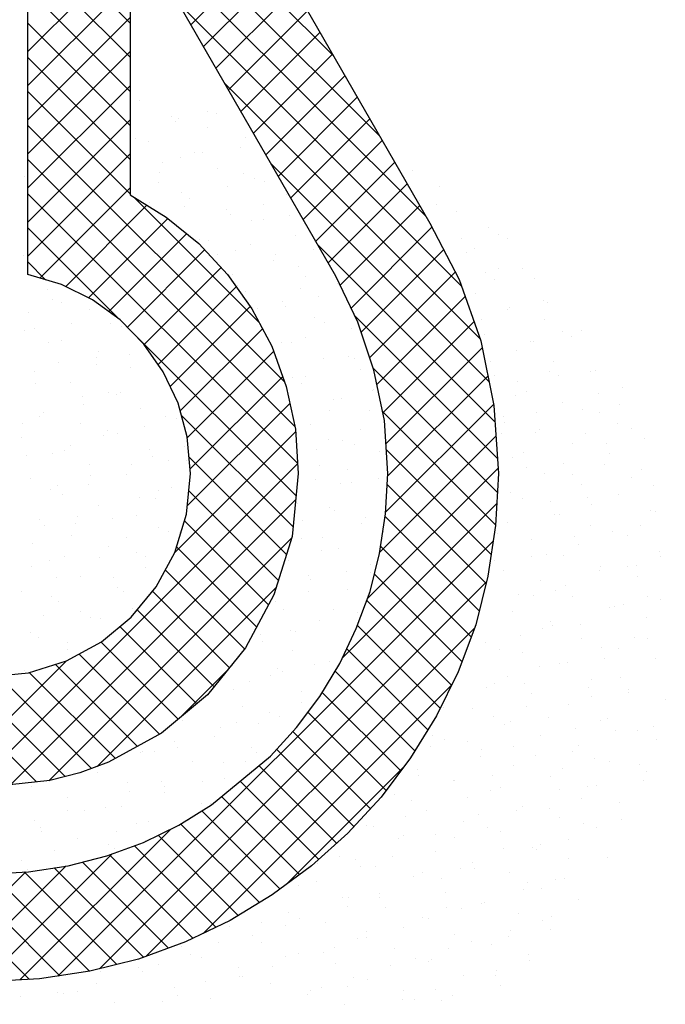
# Model space of a CAD drawing. Extents: x -33748 to 12452, y -14932 to 2888.
# Tile 73 of 194: x -33228 to -33075, y -3772 to -3539. Entities that reach past the tile are written whole.
import ezdxf

# ---------------------------------------------------------------- set-up
doc = ezdxf.new("R2010")
doc.units = 0
doc.header["$LTSCALE"] = 20
doc.layers.get('0').update_dxf_attribs({"color": 15, "linetype": 'CONTINUOUS'})
doc.layers.add('7', color=7, linetype='CONTINUOUS')
doc.layers.add('SANITAIR', color=7, linetype='CONTINUOUS')

# ---------------------------------------------------------------- blocks, each defined once
blk = doc.blocks.new('A$C32F70CB8')
at = {"color": 20}
for p, q in [((202.86, 375.96), (130.45, 448.37)), ((213.82, 356.91), (130.45, 440.28)), ((154.68, 383.72), (130.45, 407.96)), ((224.78, 337.87), (155.22, 407.43)), ((169.1, 383.32), (187.84, 402.06)), ((130.45, 377), (154.68, 401.23)), ((154.68, 375.64), (130.45, 399.87)), ((172.06, 378.2), (190.79, 396.93)), ((130.45, 368.92), (154.68, 393.15)), ((154.68, 367.56), (130.45, 391.79)), ((175.01, 373.07), (193.74, 391.8)), ((233.16, 321.41), (166.19, 388.38)), ((177.96, 367.94), (196.69, 386.67)), ((130.45, 360.84), (154.68, 385.07)), ((154.68, 359.48), (130.45, 383.71)), ((180.92, 362.81), (199.65, 381.54)), ((130.45, 352.75), (154.68, 376.98)), ((183.87, 357.68), (202.6, 376.41)), ((154.68, 351.4), (130.45, 375.63)), ((186.82, 352.55), (205.55, 371.28)), ((130.45, 344.67), (154.68, 368.9)), ((237.54, 308.95), (177.17, 369.32)), ((154.68, 343.31), (130.45, 367.54)), ((189.78, 347.42), (208.5, 366.15)), ((130.45, 336.59), (154.68, 360.82)), ((191.21, 298.71), (130.45, 359.46)), ((192.73, 342.29), (211.46, 361.02)), ((195.68, 337.16), (214.41, 355.89)), ((130.45, 328.51), (154.68, 352.74)), ((193.69, 288.14), (130.45, 351.38)), ((239.71, 298.69), (188.14, 350.27)), ((198.64, 332.04), (217.36, 350.76)), ((201.59, 326.91), (220.31, 345.63)), ((194.34, 279.41), (130.45, 343.3)), ((133.33, 323.31), (154.68, 344.66)), ((185.22, 312.77), (155.46, 342.54)), ((139.42, 321.31), (158.67, 340.56)), ((204.42, 321.65), (223.27, 340.5)), ((144.8, 318.61), (163.62, 337.43)), ((152.08, 313.59), (130.45, 335.22)), ((149.63, 315.35), (168.07, 333.8)), ((207.04, 316.2), (226.18, 335.34)), ((154.02, 311.67), (172.33, 329.97)), ((241.11, 289.21), (199.11, 331.21)), ((209.43, 310.5), (228.95, 330.02)), ((134.67, 322.91), (130.45, 327.13)), ((158.01, 307.57), (176.22, 325.78)), ((211.45, 304.44), (231.71, 324.7)), ((161.34, 302.82), (179.78, 321.26)), ((213.15, 298.06), (234.03, 318.93)), ((164.2, 297.6), (183.14, 316.54)), ((241.67, 280.57), (207.97, 314.27)), ((214.55, 291.37), (236.13, 312.95)), ((166.54, 291.86), (186, 311.31)), ((193.98, 271.69), (155.28, 310.38)), ((168.19, 285.43), (188.65, 305.89)), ((215.27, 284.01), (238.05, 306.8)), ((241.67, 272.49), (212.32, 301.84)), ((168.86, 278.01), (190.77, 299.93)), ((215.68, 276.34), (239.43, 300.09)), ((168.22, 269.29), (192.5, 293.57)), ((215.21, 267.78), (240.8, 293.38)), ((193.27, 264.31), (166.83, 290.75)), ((241.26, 264.82), (214.51, 291.57)), ((165.29, 258.28), (193.88, 286.86)), ((213.78, 258.28), (241.33, 285.83)), ((240.2, 257.79), (215.36, 282.63)), ((191.72, 257.78), (168.6, 280.9)), ((117.86, 202.77), (194.35, 279.26)), ((210.9, 247.31), (241.83, 278.24)), ((238.99, 250.92), (215.57, 274.35)), ((189.8, 251.62), (168.56, 272.86)), ((126.38, 203.21), (193.89, 270.71)), ((204.95, 233.28), (241.53, 269.86)), ((237.37, 244.46), (215.08, 266.75)), ((187.49, 245.85), (167.57, 265.77)), ((135.41, 204.15), (192.93, 261.67)), ((137.59, 157.84), (240.68, 260.93)), ((184.68, 240.57), (165.68, 259.57)), ((235.47, 238.28), (214.01, 259.74)), ((181.83, 235.34), (163.02, 254.15)), ((233.26, 232.41), (212.54, 253.12)), ((146.86, 207.51), (189.27, 249.93)), ((147.41, 159.57), (239.06, 251.23)), ((178.21, 230.88), (159.98, 249.11)), ((230.79, 226.79), (210.73, 246.85)), ((174.59, 226.42), (156.34, 244.67)), ((170.52, 222.41), (152.23, 240.7)), ((228.14, 221.36), (208.53, 240.97)), ((158.46, 162.54), (236.24, 240.32)), ((166.1, 218.74), (147.81, 237.03)), ((161.61, 215.15), (142.56, 234.2)), ((225.2, 216.22), (205.98, 235.44)), ((132.5, 203.85), (104.55, 231.8)), ((110.47, 203.46), (139.62, 232.6)), ((156.4, 212.28), (136.93, 231.75)), ((139.31, 205.12), (115.09, 229.34)), ((145.5, 207.02), (123.45, 229.06)), ((151.19, 209.4), (130.8, 229.79)), ((166.46, 219.04), (177.78, 230.35)), ((222.11, 211.22), (203.22, 230.12)), ((171.95, 167.95), (230.79, 226.79)), ((218.78, 206.47), (200.19, 225.07)), ((215.33, 201.85), (196.81, 220.37)), ((211.59, 197.5), (193.26, 215.83)), ((207.71, 193.3), (189.42, 211.58)), ((203.59, 189.34), (185.22, 207.71)), ((191.56, 179.48), (219.44, 207.36)), ((199.32, 185.52), (180.78, 204.06)), ((194.84, 181.92), (176.35, 200.41)), ((190.21, 178.47), (171.67, 197)), ((185.34, 175.26), (166.71, 193.89)), ((128.59, 156.92), (164.35, 192.68)), ((180.3, 172.21), (161.31, 191.21)), ((120.13, 156.54), (150.41, 186.82)), ((175.01, 169.42), (155.69, 188.74)), ((163.78, 164.49), (143.38, 184.88)), ((169.55, 166.8), (149.76, 186.59)), ((130.82, 157.04), (104.22, 183.64)), ((105.1, 157.68), (129.97, 182.54)), ((112.46, 156.95), (139.43, 183.93)), ((138.03, 157.91), (113.49, 182.45)), ((145.03, 158.99), (121.91, 182.11)), ((151.51, 160.6), (129.58, 182.52)), ((157.86, 162.33), (136.68, 183.51))]:
    blk.add_line(p, q, dxfattribs=at)
at = {"color": 161}
for p, q in [((156.88, 365.44), (156.88, 365.44)), ((173.11, 362.69), (173.11, 362.69)), ((175.07, 362.25), (175.07, 362.25)), ((164.42, 361.62), (164.42, 361.62)), ((165.4, 360.34), (165.4, 360.34)), ((166.19, 361.25), (166.19, 361.25)), ((173.12, 359.09), (173.12, 359.09)), ((181.95, 356.69), (181.95, 356.69)), ((180.82, 354.18), (180.82, 354.18)), ((221.58, 348.73), (221.58, 348.73)), ((227.86, 344.9), (227.86, 344.9)), ((227.33, 340.65), (227.33, 340.65)), ((232.08, 339.2), (232.08, 339.2)), ((239.62, 335.38), (239.62, 335.38)), ((241.96, 333.59), (241.96, 333.59)), ((244.05, 332.58), (244.05, 332.58)), ((236.34, 330.23), (236.34, 330.23)), ((247.71, 325.52), (247.71, 325.52)), ((250.53, 323.11), (250.53, 323.11)), ((252.53, 317.91), (252.53, 317.91)), ((253.46, 317.44), (253.46, 317.44)), ((252.74, 313.37), (252.74, 313.37)), ((257.15, 310.69), (257.15, 310.69)), ((261.56, 310.97), (261.56, 310.97)), ((249.43, 308.33), (249.43, 308.33)), ((250.33, 308.37), (250.33, 308.37)), ((259.21, 309.37), (259.21, 309.37)), ((263.77, 301.23), (263.77, 301.23)), ((264.95, 301.3), (264.95, 301.3)), ((271.32, 297.41), (271.32, 297.41)), ((265.62, 296.01), (265.62, 296.01)), ((270.7, 293.23), (270.7, 293.23)), ((265.98, 291.49), (265.98, 291.49)), ((270.24, 288.79), (270.24, 288.79)), ((273.53, 287.67), (273.53, 287.67)), ((276.45, 285.16), (276.45, 285.16)), ((275.74, 277.93), (275.74, 277.93)), ((273.33, 276.08), (273.33, 276.08)), ((278.72, 274.12), (278.72, 274.12)), ((270.4, 272.01), (270.4, 272.01)), ((277.95, 268.19), (277.95, 268.19)), ((279.08, 268.01), (279.08, 268.01)), ((275.62, 264.54), (275.62, 264.54)), ((272.61, 262.27), (272.61, 262.27)), ((280.16, 258.45), (280.16, 258.45)), ((280.24, 257.31), (280.24, 257.31)), ((272.53, 254.96), (272.53, 254.96)), ((274.63, 255.1), (274.63, 255.1)), ((274.82, 252.53), (274.82, 252.53)), ((277.14, 247.74), (277.14, 247.74)), ((271.51, 246.02), (271.51, 246.02)), ((280.38, 247.03), (280.38, 247.03)), ((277.03, 242.79), (277.03, 242.79)), ((274.05, 238.16), (274.05, 238.16)), ((277.26, 237.95), (277.26, 237.95)), ((279.24, 233.05), (279.24, 233.05)), ((270.96, 228.58), (270.96, 228.58)), ((272.63, 225.7), (272.63, 225.7)), ((272.81, 225.04), (272.81, 225.04)), ((281.45, 223.31), (281.45, 223.31)), ((266.14, 218.49), (266.14, 218.49)), ((267.86, 219), (267.86, 219)), ((269.68, 215.96), (269.68, 215.96)), ((274.84, 215.96), (274.84, 215.96)), ((278.56, 216.97), (278.56, 216.97)), ((279.43, 213.9), (279.43, 213.9)), ((264.77, 209.42), (264.77, 209.42)), ((268.35, 208.75), (268.35, 208.75)), ((275.43, 207.89), (275.43, 207.89)), ((277.05, 206.22), (277.05, 206.22)), ((276.34, 204.32), (276.34, 204.32)), ((265.24, 203.05), (265.24, 203.05)), ((270.56, 199.01), (270.56, 199.01)), ((262.11, 193.97), (262.11, 193.97)), ((270.99, 194.98), (270.99, 194.98)), ((265.23, 193.09), (265.23, 193.09)), ((251.92, 189.13), (251.92, 189.13)), ((249.91, 188.28), (249.91, 188.28)), ((250.87, 187.9), (250.87, 187.9)), ((258.61, 185.74), (258.61, 185.74)), ((267.86, 185.9), (267.86, 185.9)), ((255.48, 180.68), (255.48, 180.68)), ((257.67, 181.06), (257.67, 181.06)), ((252.12, 178.54), (252.12, 178.54)), ((260.82, 176), (260.82, 176)), ((246.79, 172.62), (246.79, 172.62)), ((252.39, 171.1), (252.39, 171.1)), ((254.54, 171.98), (254.54, 171.98)), ((244.68, 168.74), (244.68, 168.74)), ((254.33, 168.8), (254.33, 168.8)), ((244.35, 167.14), (244.35, 167.14)), ((240.18, 165.27), (240.18, 165.27)), ((249, 162.88), (249, 162.88)), ((249.29, 161.52), (249.29, 161.52)), ((241.58, 159.16), (241.58, 159.16)), ((233.69, 158.06), (233.69, 158.06)), ((241.22, 158.06), (241.22, 158.06)), ((242.39, 155.53), (242.39, 155.53)), ((219.21, 152.32), (219.21, 152.32)), ((222.15, 152.22), (222.15, 152.22)), ((228.36, 152.14), (228.36, 152.14)), ((231.02, 153.22), (231.02, 153.22))]:
    blk.add_line(p, q, dxfattribs=at)
at = {"color": 163}
for p, q in [((156, 356.41), (156, 356.41)), ((159.09, 355.7), (159.09, 355.7)), ((170.01, 353.11), (170.01, 353.11)), ((171.94, 353.18), (171.94, 353.18)), ((212.35, 353.87), (212.35, 353.87)), ((162.3, 350.76), (162.3, 350.76)), ((166.63, 351.88), (166.63, 351.88)), ((161.75, 348.34), (161.75, 348.34)), ((175.33, 349.35), (175.33, 349.35)), ((181.59, 348.02), (181.59, 348.02)), ((129.62, 347.36), (129.62, 347.36)), ((161.3, 345.96), (161.3, 345.96)), ((184.16, 346.95), (184.16, 346.95)), ((186.57, 346.11), (186.57, 346.11)), ((166.92, 343.53), (166.92, 343.53)), ((177.69, 345.11), (177.69, 345.11)), ((191.7, 343.13), (191.7, 343.13)), ((159.21, 341.18), (159.21, 341.18)), ((168.84, 342.14), (168.84, 342.14)), ((186.2, 340.8), (186.2, 340.8)), ((223.25, 341.59), (223.25, 341.59)), ((167.5, 340.26), (167.5, 340.26)), ((177.54, 339.61), (177.54, 339.61)), ((178.49, 338.44), (178.49, 338.44)), ((183.44, 337.03), (183.44, 337.03)), ((186.37, 337.21), (186.37, 337.21)), ((192.32, 338.04), (192.32, 338.04)), ((171.05, 332.4), (171.05, 332.4)), ((173.25, 332.19), (173.25, 332.19)), ((193.91, 333.39), (193.91, 333.39)), ((233.08, 332.58), (233.08, 332.58)), ((179.75, 329.87), (179.75, 329.87)), ((183.11, 331.22), (183.11, 331.22)), ((198.07, 329.97), (198.07, 329.97)), ((234.29, 329.46), (234.29, 329.46)), ((129.36, 328.57), (129.36, 328.57)), ((175.4, 328.86), (175.4, 328.86)), ((188.58, 327.47), (188.58, 327.47)), ((189.19, 328.96), (189.19, 328.96)), ((194.68, 326.12), (194.68, 326.12)), ((238.83, 324.51), (238.83, 324.51)), ((241.83, 325.64), (241.83, 325.64)), ((179, 324.12), (179, 324.12)), ((196.12, 323.65), (196.12, 323.65)), ((240.96, 323), (240.96, 323)), ((135.11, 320.5), (135.11, 320.5)), ((180.01, 321.64), (180.01, 321.64)), ((181.96, 320.12), (181.96, 320.12)), ((194.94, 320.89), (194.94, 320.89)), ((203.82, 321.9), (203.82, 321.9)), ((136.25, 318.14), (136.25, 318.14)), ((138.35, 317.53), (138.35, 317.53)), ((190.79, 317.73), (190.79, 317.73)), ((199.3, 318.9), (199.3, 318.9)), ((236.5, 319.72), (236.5, 319.72)), ((130.64, 315.18), (130.64, 315.18)), ((145.08, 315.74), (145.08, 315.74)), ((184.75, 316.05), (184.75, 316.05)), ((191.58, 316.54), (191.58, 316.54)), ((244.04, 315.9), (244.04, 315.9)), ((244.58, 316.44), (244.58, 316.44)), ((198.33, 313.91), (198.33, 313.91)), ((200.69, 312.82), (200.69, 312.82)), ((237.86, 313.42), (237.86, 313.42)), ((129.76, 310.93), (129.76, 310.93)), ((131.98, 311.42), (131.98, 311.42)), ((140.86, 312.43), (140.86, 312.43)), ((149.92, 312.44), (149.92, 312.44)), ((152.62, 311.93), (152.62, 311.93)), ((207.03, 311.38), (207.03, 311.38)), ((138.46, 308.4), (138.46, 308.4)), ((196.2, 309.32), (196.2, 309.32)), ((238.71, 309.98), (238.71, 309.98)), ((135.26, 307.96), (135.26, 307.96)), ((147.29, 306), (147.29, 306)), ((181.62, 306.97), (181.62, 306.97)), ((188.49, 306.96), (188.49, 306.96)), ((190.5, 307.98), (190.5, 307.98)), ((193, 307.99), (193, 307.99)), ((246.25, 306.16), (246.25, 306.16)), ((146.61, 304.36), (146.61, 304.36)), ((154.54, 305.22), (154.54, 305.22)), ((200.54, 304.17), (200.54, 304.17)), ((206.44, 304.75), (206.44, 304.75)), ((207.77, 304.23), (207.77, 304.23)), ((240.14, 303.53), (240.14, 303.53)), ((254.95, 303.62), (254.95, 303.62)), ((131.97, 301.19), (131.97, 301.19)), ((137.73, 303.35), (137.73, 303.35)), ((146.83, 302.86), (146.83, 302.86)), ((154.83, 302.18), (154.83, 302.18)), ((162.55, 301.13), (162.55, 301.13)), ((209.24, 301.64), (209.24, 301.64)), ((254.05, 301.11), (254.05, 301.11)), ((193.11, 299.74), (193.11, 299.74)), ((196.25, 299.91), (196.25, 299.91)), ((240.92, 300.24), (240.92, 300.24)), ((256.08, 300.3), (256.08, 300.3)), ((132.16, 298.38), (132.16, 298.38)), ((140.67, 298.66), (140.67, 298.66)), ((195.21, 298.25), (195.21, 298.25)), ((212.19, 296.68), (212.19, 296.68)), ((212.39, 297), (212.39, 297)), ((246.34, 298.75), (246.34, 298.75)), ((143.48, 295.28), (143.48, 295.28)), ((149.5, 296.26), (149.5, 296.26)), ((151.45, 295.64), (151.45, 295.64)), ((152.36, 296.29), (152.36, 296.29)), ((202.75, 294.43), (202.75, 294.43)), ((204.68, 294.65), (204.68, 294.65)), ((245.88, 295.46), (245.88, 295.46)), ((248.46, 296.42), (248.46, 296.42)), ((143.74, 293.28), (143.74, 293.28)), ((157.04, 292.44), (157.04, 292.44)), ((201.99, 291.84), (201.99, 291.84)), ((211.45, 291.9), (211.45, 291.9)), ((257.16, 293.88), (257.16, 293.88)), ((261.83, 292.22), (261.83, 292.22)), ((133.29, 290.44), (133.29, 290.44)), ((134.18, 291.45), (134.18, 291.45)), ((163.02, 290.54), (163.02, 290.54)), ((165.74, 289.91), (165.74, 289.91)), ((193.12, 290.83), (193.12, 290.83)), ((243.13, 290.5), (243.13, 290.5)), ((250.96, 291.53), (250.96, 291.53)), ((129.07, 288.8), (129.07, 288.8)), ((142.88, 288.91), (142.88, 288.91)), ((149.23, 287.21), (149.23, 287.21)), ((158.1, 288.22), (158.1, 288.22)), ((197.42, 288.51), (197.42, 288.51)), ((209.3, 287.42), (209.3, 287.42)), ((243.25, 289.17), (243.25, 289.17)), ((251.63, 287.38), (251.63, 287.38)), ((128.85, 285.53), (128.85, 285.53)), ((148.35, 286.06), (148.35, 286.06)), ((151.71, 286.52), (151.71, 286.52)), ((201.58, 285.07), (201.58, 285.07)), ((242.76, 286.38), (242.76, 286.38)), ((250.67, 286.68), (250.67, 286.68)), ((262.53, 286.43), (262.53, 286.43)), ((140.64, 283.7), (140.64, 283.7)), ((159.25, 282.7), (159.25, 282.7)), ((167.64, 283.32), (167.64, 283.32)), ((198.87, 282.76), (198.87, 282.76)), ((204.96, 284.69), (204.96, 284.69)), ((207.74, 283.76), (207.74, 283.76)), ((259.37, 284.14), (259.37, 284.14)), ((267.58, 284.15), (267.58, 284.15)), ((130.16, 281.36), (130.16, 281.36)), ((136.39, 281.71), (136.39, 281.71)), ((139.03, 282.37), (139.03, 282.37)), ((159.92, 280.96), (159.92, 280.96)), ((163.85, 280.14), (163.85, 280.14)), ((167.95, 280.17), (167.95, 280.17)), ((213.66, 282.16), (213.66, 282.16)), ((245.34, 280.76), (245.34, 280.76)), ((247.86, 281.95), (247.86, 281.95)), ((268.19, 281.75), (268.19, 281.75)), ((145.09, 279.17), (145.09, 279.17)), ((154.98, 279.14), (154.98, 279.14)), ((199.63, 278.77), (199.63, 278.77)), ((206.2, 277.85), (206.2, 277.85)), ((248.51, 278.31), (248.51, 278.31)), ((257.38, 279.31), (257.38, 279.31)), ((267.15, 279.21), (267.15, 279.21)), ((131.06, 275.79), (131.06, 275.79)), ((145.26, 276.48), (145.26, 276.48)), ((153.92, 276.78), (153.92, 276.78)), ((198.49, 275.49), (198.49, 275.49)), ((213.49, 275.69), (213.49, 275.69)), ((252.88, 276.94), (252.88, 276.94)), ((259.43, 276.85), (259.43, 276.85)), ((135.91, 273.29), (135.91, 273.29)), ((137.55, 274.12), (137.55, 274.12)), ((144.78, 274.3), (144.78, 274.3)), ((164.54, 273.74), (164.54, 273.74)), ((204.62, 274.69), (204.62, 274.69)), ((207.17, 274.95), (207.17, 274.95)), ((261.58, 274.4), (261.58, 274.4)), ((138.6, 271.97), (138.6, 271.97)), ((156.83, 271.38), (156.83, 271.38)), ((160.73, 271.07), (160.73, 271.07)), ((161.46, 272.96), (161.46, 272.96)), ((244.77, 272.37), (244.77, 272.37)), ((247.55, 271.02), (247.55, 271.02)), ((263.13, 271.24), (263.13, 271.24)), ((147.3, 269.43), (147.3, 269.43)), ((194.42, 269.85), (194.42, 269.85)), ((201.84, 269.03), (201.84, 269.03)), ((254.26, 270.24), (254.26, 270.24)), ((264.05, 269.63), (264.05, 269.63)), ((142.16, 266.9), (142.16, 266.9)), ((150.53, 266.23), (150.53, 266.23)), ((156.13, 267.04), (156.13, 267.04)), ((203.11, 268.27), (203.11, 268.27)), ((210.37, 266.62), (210.37, 266.62)), ((255.09, 267.2), (255.09, 267.2)), ((256.34, 267.27), (256.34, 267.27)), ((133.27, 266.05), (133.27, 266.05)), ((134.45, 264.54), (134.45, 264.54)), ((141.66, 265.22), (141.66, 265.22)), ((161.45, 264.16), (161.45, 264.16)), ((195.4, 265.91), (195.4, 265.91)), ((209.38, 265.21), (209.38, 265.21)), ((244.06, 265.39), (244.06, 265.39)), ((263.79, 264.66), (263.79, 264.66)), ((140.81, 262.23), (140.81, 262.23)), ((153.73, 261.8), (153.73, 261.8)), ((163.67, 263.22), (163.67, 263.22)), ((166.48, 263), (166.48, 263)), ((195.22, 261.68), (195.22, 261.68)), ((200.17, 261.77), (200.17, 261.77)), ((214.68, 263.17), (214.68, 263.17)), ((241.67, 262.79), (241.67, 262.79)), ((260.01, 262.16), (260.01, 262.16)), ((268.88, 263.17), (268.88, 263.17)), ((131.46, 260.38), (131.46, 260.38)), ((149.51, 259.69), (149.51, 259.69)), ((204.05, 259.29), (204.05, 259.29)), ((249.76, 261.28), (249.76, 261.28)), ((260.96, 260.05), (260.96, 260.05)), ((139.07, 257.32), (139.07, 257.32)), ((147.41, 257.15), (147.41, 257.15)), ((156.28, 258.15), (156.28, 258.15)), ((158.34, 257.3), (158.34, 257.3)), ((200.01, 258.69), (200.01, 258.69)), ((249.81, 257.32), (249.81, 257.32)), ((253.24, 257.7), (253.24, 257.7)), ((257.3, 257.46), (257.3, 257.46)), ((131.36, 254.96), (131.36, 254.96)), ((135.48, 256.31), (135.48, 256.31)), ((158.35, 254.58), (158.35, 254.58)), ((192.3, 256.33), (192.3, 256.33)), ((211.59, 255.47), (211.59, 255.47)), ((240.94, 256.32), (240.94, 256.32)), ((266, 254.92), (266, 254.92)), ((137.21, 252.31), (137.21, 252.31)), ((143.02, 252.49), (143.02, 252.49)), ((150.64, 252.23), (150.64, 252.23)), ((197.05, 252.7), (197.05, 252.7)), ((205.92, 253.7), (205.92, 253.7)), ((211.58, 253.59), (211.58, 253.59)), ((243.14, 253.93), (243.14, 253.93)), ((265.76, 254.09), (265.76, 254.09)), ((151.72, 249.95), (151.72, 249.95)), ((197.43, 251.94), (197.43, 251.94)), ((251.97, 251.54), (251.97, 251.54)), ((257.86, 250.47), (257.86, 250.47)), ((128.86, 248.96), (128.86, 248.96)), ((135.97, 247.74), (135.97, 247.74)), ((153.16, 249.08), (153.16, 249.08)), ((186.85, 247.86), (186.85, 247.86)), ((196.92, 249.11), (196.92, 249.11)), ((206.26, 249.55), (206.26, 249.55)), ((246.69, 248.25), (246.69, 248.25)), ((250.15, 248.12), (250.15, 248.12)), ((255.56, 249.25), (255.56, 249.25)), ((259.51, 247.72), (259.51, 247.72)), ((137.69, 246.57), (137.69, 246.57)), ((189.21, 246.75), (189.21, 246.75)), ((268.21, 245.18), (268.21, 245.18)), ((269.43, 245.38), (269.43, 245.38)), ((134.09, 243.23), (134.09, 243.23)), ((142.96, 244.24), (142.96, 244.24)), ((145.23, 242.75), (145.23, 242.75)), ((155.26, 245), (155.26, 245)), ((190.94, 244.73), (190.94, 244.73)), ((202.8, 244.63), (202.8, 244.63)), ((208.49, 244.01), (208.49, 244.01)), ((245.35, 244.19), (245.35, 244.19)), ((147.55, 242.65), (147.55, 242.65)), ((199.64, 242.2), (199.64, 242.2)), ((254.18, 241.79), (254.18, 241.79)), ((254.77, 240.89), (254.77, 240.89)), ((261.31, 241.18), (261.31, 241.18)), ((131.07, 239.22), (131.07, 239.22)), ((132.88, 238.16), (132.88, 238.16)), ((183.73, 238.78), (183.73, 238.78)), ((185.61, 238.81), (185.61, 238.81)), ((192.6, 239.79), (192.6, 239.79)), ((193.82, 239.53), (193.82, 239.53)), ((247.06, 238.54), (247.06, 238.54)), ((252.44, 240.17), (252.44, 240.17)), ((139.9, 236.83), (139.9, 236.83)), ((186.11, 237.17), (186.11, 237.17)), ((238.86, 236.98), (238.86, 236.98)), ((261.72, 237.98), (261.72, 237.98)), ((266.34, 235.8), (266.34, 235.8)), ((139.84, 235.16), (139.84, 235.16)), ((193.15, 234.99), (193.15, 234.99)), ((205.4, 234.43), (205.4, 234.43)), ((242.24, 235.33), (242.24, 235.33)), ((247.56, 234.45), (247.56, 234.45)), ((270.42, 235.44), (270.42, 235.44)), ((178.99, 231.47), (178.99, 231.47)), ((198.35, 231.71), (198.35, 231.71)), ((201.85, 232.46), (201.85, 232.46)), ((251.67, 231.31), (251.67, 231.31)), ((256.39, 232.05), (256.39, 232.05)), ((258.19, 232.1), (258.19, 232.1)), ((267.06, 233.11), (267.06, 233.11)), ((129.64, 230.32), (129.64, 230.32)), ((187.82, 229.07), (187.82, 229.07)), ((189.48, 230.71), (189.48, 230.71)), ((190.73, 229.95), (190.73, 229.95)), ((243.96, 228.96), (243.96, 228.96)), ((183.02, 227.59), (183.02, 227.59)), ((241.07, 227.24), (241.07, 227.24)), ((247.99, 227.26), (247.99, 227.26)), ((263.93, 228.24), (263.93, 228.24)), ((179.28, 225.87), (179.28, 225.87)), ((195.36, 225.25), (195.36, 225.25)), ((239.11, 226.26), (239.11, 226.26)), ((249.77, 224.71), (249.77, 224.71)), ((263.24, 226.22), (263.24, 226.22)), ((195.23, 222.64), (195.23, 222.64)), ((258.6, 222.31), (258.6, 222.31)), ((263.93, 224.03), (263.93, 224.03)), ((181.2, 221.72), (181.2, 221.72)), ((187.63, 220.37), (187.63, 220.37)), ((228.92, 221.42), (228.92, 221.42)), ((235.74, 221.32), (235.74, 221.32)), ((248.58, 221.74), (248.58, 221.74)), ((167.18, 218.34), (167.18, 218.34)), ((179.92, 218.01), (179.92, 218.01)), ((185.03, 217.8), (185.03, 217.8)), ((190.03, 219.33), (190.03, 219.33)), ((240.87, 219.38), (240.87, 219.38)), ((243.28, 217.5), (243.28, 217.5)), ((244.86, 218.19), (244.86, 218.19)), ((253.74, 219.19), (253.74, 219.19)), ((176.15, 216.79), (176.15, 216.79)), ((226.2, 214.89), (226.2, 214.89)), ((251.98, 214.97), (251.98, 214.97)), ((260.15, 216.64), (260.15, 216.64)), ((165.26, 213.53), (165.26, 213.53)), ((174.72, 214.52), (174.72, 214.52)), ((229.13, 213.97), (229.13, 213.97)), ((234.67, 213.35), (234.67, 213.35)), ((260.81, 212.57), (260.81, 212.57)), ((157.08, 210.95), (157.08, 210.95)), ((157.55, 211.17), (157.55, 211.17)), ((160.56, 210.99), (160.56, 210.99)), ((165.96, 211.95), (165.96, 211.95)), ((183.41, 211.98), (183.41, 211.98)), ((184.54, 210.79), (184.54, 210.79)), ((225.79, 212.34), (225.79, 212.34)), ((237.95, 211.58), (237.95, 211.58)), ((245.48, 212.16), (245.48, 212.16)), ((250.61, 210.11), (250.61, 210.11)), ((259.49, 211.12), (259.49, 211.12)), ((169.39, 208.6), (169.39, 208.6)), ((176.83, 208.43), (176.83, 208.43)), ((181.9, 208.72), (181.9, 208.72)), ((237.77, 209.8), (237.77, 209.8)), ((245.49, 207.76), (245.49, 207.76)), ((146.89, 206.11), (146.89, 206.11)), ((222.64, 206.77), (222.64, 206.77)), ((257.06, 207.06), (257.06, 207.06)), ((154.07, 203.78), (154.07, 203.78)), ((162.16, 203.95), (162.16, 203.95)), ((171.71, 203.88), (171.71, 203.88)), ((176.93, 204.78), (176.93, 204.78)), ((223.11, 205.31), (223.11, 205.31)), ((231.34, 204.23), (231.34, 204.23)), ((231.54, 204.27), (231.54, 204.27)), ((240.42, 205.27), (240.42, 205.27)), ((254.19, 205.22), (254.19, 205.22)), ((131.22, 202.79), (131.22, 202.79)), ((154.45, 201.59), (154.45, 201.59)), ((162.77, 201.25), (162.77, 201.25)), ((162.83, 202.87), (162.83, 202.87)), ((217.31, 200.84), (217.31, 200.84)), ((240.16, 201.84), (240.16, 201.84)), ((242.39, 202.58), (242.39, 202.58)), ((256.36, 202.04), (256.36, 202.04)), ((263.02, 202.83), (263.02, 202.83)), ((139.91, 200.26), (139.91, 200.26)), ((171.6, 198.86), (171.6, 198.86)), ((173.73, 198.85), (173.73, 198.85)), ((212.47, 198.42), (212.47, 198.42)), ((221.35, 199.43), (221.35, 199.43)), ((234.68, 200.22), (234.68, 200.22)), ((261.67, 199.84), (261.67, 199.84)), ((139.79, 197.11), (139.79, 197.11)), ((143.76, 197.03), (143.76, 197.03)), ((148.74, 197.86), (148.74, 197.86)), ((152.64, 198.03), (152.64, 198.03)), ((224.85, 197.03), (224.85, 197.03)), ((237.29, 196.2), (237.29, 196.2)), ((246.17, 197.2), (246.17, 197.2)), ((247.7, 198.02), (247.7, 198.02)), ((253.96, 197.48), (253.96, 197.48)), ((132.07, 194.75), (132.07, 194.75)), ((156.28, 194.04), (156.28, 194.04)), ((159.07, 194.37), (159.07, 194.37)), ((168.58, 194.8), (168.58, 194.8)), ((220.01, 195.74), (220.01, 195.74)), ((233.55, 194.49), (233.55, 194.49)), ((256.4, 195.48), (256.4, 195.48)), ((133.43, 193.05), (133.43, 193.05)), ((133.57, 192.19), (133.57, 192.19)), ((151.36, 192.01), (151.36, 192.01)), ((210.69, 193.5), (210.69, 193.5)), ((212.3, 193.38), (212.3, 193.38)), ((239.29, 193), (239.29, 193)), ((242.37, 192.1), (242.37, 192.1)), ((142.12, 190.51), (142.12, 190.51)), ((158.39, 189.96), (158.39, 189.96)), ((218.22, 190.35), (218.22, 190.35)), ((219.52, 191.1), (219.52, 191.1)), ((227.1, 191.36), (227.1, 191.36)), ((231.58, 190.64), (231.58, 190.64)), ((258.58, 190.26), (258.58, 190.26)), ((136.69, 187.53), (136.69, 187.53)), ((149.51, 188.96), (149.51, 188.96)), ((150.95, 188.12), (150.95, 188.12)), ((227.06, 187.28), (227.06, 187.28)), ((243.04, 188.13), (243.04, 188.13)), ((128.98, 185.17), (128.98, 185.17)), ((199.15, 184.51), (199.15, 184.51)), ((204.2, 186.29), (204.2, 186.29)), ((208.03, 185.51), (208.03, 185.51)), ((216.92, 186.16), (216.92, 186.16)), ((235.76, 184.75), (235.76, 184.75)), ((130.44, 183.11), (130.44, 183.11)), ((135.64, 183.31), (135.64, 183.31)), ((139.32, 184.12), (139.32, 184.12)), ((209.21, 183.8), (209.21, 183.8)), ((212.9, 183.76), (212.9, 183.76)), ((223.97, 182.28), (223.97, 182.28)), ((232.85, 183.28), (232.85, 183.28)), ((236.2, 183.42), (236.2, 183.42)), ((244.58, 182.36), (244.58, 182.36)), ((198.87, 180.37), (198.87, 180.37)), ((221.73, 181.36), (221.73, 181.36)), ((228.49, 181.06), (228.49, 181.06)), ((248.79, 180.05), (248.79, 180.05)), ((188.96, 179.66), (188.96, 179.66)), ((194.54, 179.31), (194.54, 179.31)), ((213.78, 177.44), (213.78, 177.44)), ((229.27, 177.54), (229.27, 177.54)), ((247.77, 178.32), (247.77, 178.32)), ((204.9, 176.43), (204.9, 176.43)), ((206.41, 176.55), (206.41, 176.55)), ((213.82, 176.58), (213.82, 176.58)), ((238.6, 175.21), (238.6, 175.21)), ((192.25, 173.02), (192.25, 173.02)), ((206.11, 174.22), (206.11, 174.22)), ((215.11, 174.02), (215.11, 174.02)), ((229.72, 174.21), (229.72, 174.21)), ((233.11, 173.84), (233.11, 173.84)), ((237.97, 175.01), (237.97, 175.01)), ((185.83, 170.59), (185.83, 170.59)), ((194.71, 171.59), (194.71, 171.59)), ((201.08, 170.63), (201.08, 170.63)), ((223.94, 171.62), (223.94, 171.62)), ((225.39, 171.48), (225.39, 171.48)), ((178.22, 169.64), (178.22, 169.64)), ((191.45, 169.74), (191.45, 169.74)), ((210.65, 168.36), (210.65, 168.36)), ((219.53, 169.37), (219.53, 169.37)), ((175.64, 165.75), (175.64, 165.75)), ((183.73, 167.38), (183.73, 167.38)), ((185.77, 165.82), (185.77, 165.82)), ((208.62, 166.81), (208.62, 166.81)), ((210.73, 167), (210.73, 167)), ((231.48, 167.8), (231.48, 167.8)), ((235.47, 166.14), (235.47, 166.14)), ((140.05, 163.83), (140.05, 163.83)), ((166.76, 164.74), (166.76, 164.74)), ((200.46, 163.52), (200.46, 163.52)), ((203.02, 164.64), (203.02, 164.64)), ((217.32, 164.27), (217.32, 164.27)), ((230.01, 164.26), (230.01, 164.26)), ((169.07, 162.89), (169.07, 162.89)), ((171.61, 162.29), (171.61, 162.29)), ((191.58, 162.52), (191.58, 162.52)), ((194.46, 163.28), (194.46, 163.28)), ((222.3, 161.9), (222.3, 161.9)), ((225.28, 161.3), (225.28, 161.3)), ((226.15, 161.88), (226.15, 161.88)), ((147.69, 158.9), (147.69, 158.9)), ((156.57, 159.9), (156.57, 159.9)), ((157.58, 158.9), (157.58, 158.9)), ((161.36, 160.54), (161.36, 160.54)), ((180.43, 159.89), (180.43, 159.89)), ((188.35, 160.16), (188.35, 160.16)), ((203.29, 160.89), (203.29, 160.89)), ((216.4, 160.29), (216.4, 160.29)), ((172.51, 156.67), (172.51, 156.67)), ((180.64, 157.8), (180.64, 157.8)), ((181.39, 157.68), (181.39, 157.68)), ((207.63, 157.42), (207.63, 157.42)), ((210.83, 157.07), (210.83, 157.07)), ((137.5, 154.06), (137.5, 154.06)), ((142.26, 154.09), (142.26, 154.09)), ((146.69, 156.05), (146.69, 156.05)), ((165.12, 155.08), (165.12, 155.08)), ((187.98, 156.08), (187.98, 156.08)), ((197.33, 154.44), (197.33, 154.44)), ((199.92, 155.06), (199.92, 155.06)), ((206.21, 155.45), (206.21, 155.45)), ((219.53, 154.53), (219.53, 154.53)), ((226.92, 154.68), (226.92, 154.68)), ((128.62, 153.05), (128.62, 153.05)), ((138.98, 153.69), (138.98, 153.69)), ((162.32, 151.83), (162.32, 151.83)), ((165.97, 153.31), (165.97, 153.31)), ((173.82, 152.55), (173.82, 152.55)), ((196.67, 153.54), (196.67, 153.54)), ((150.96, 151.55), (150.96, 151.55)), ((205.5, 151.15), (205.5, 151.15))]:
    blk.add_line(p, q, dxfattribs=at)
at = {"layer": '7', "color": 20, "linetype": 'CONTINUOUS'}
for p, q in [((130.45, 324.15), (130.45, 501.75)), ((130.45, 501.75), (225.67, 336.33)), ((154.68, 408.37), (154.68, 343.01)), ((203.4, 323.76), (154.68, 408.37)), ((154.68, 343.01), (163.19, 337.78)), ((163.19, 337.78), (170.92, 331.49)), ((225.67, 336.33), (232.61, 322.97)), ((170.92, 331.49), (177.73, 324.15)), ((138.44, 321.8), (130.45, 324.15)), ((177.73, 324.15), (183.49, 316.04)), ((208.64, 312.89), (203.4, 323.76)), ((232.61, 322.97), (237.72, 308.44)), ((145.77, 318.13), (138.44, 321.8)), ((152.32, 313.41), (145.77, 318.13)), ((183.49, 316.04), (188.21, 307.13)), ((157.95, 307.65), (152.32, 313.41)), ((212.43, 301.5), (208.64, 312.89)), ((237.72, 308.44), (240.86, 293.12)), ((162.54, 301.1), (157.95, 307.65)), ((188.21, 307.13), (191.61, 297.57)), ((166.07, 293.64), (162.54, 301.1)), ((214.92, 289.58), (212.43, 301.5)), ((191.61, 297.57), (193.84, 287.48)), ((168.17, 285.65), (166.07, 293.64)), ((240.86, 293.12), (241.91, 277)), ((215.71, 277), (214.92, 289.58)), ((193.84, 287.48), (194.49, 277)), ((168.95, 277), (168.17, 285.65)), ((168.04, 267.31), (168.95, 277)), ((194.49, 277), (193.05, 262.08)), ((215.19, 267.45), (215.71, 277)), ((241.91, 277), (241.25, 264.69)), ((165.29, 258.28), (168.04, 267.31)), ((213.74, 258.01), (215.19, 267.45)), ((241.25, 264.69), (239.42, 252.64)), ((193.05, 262.08), (188.73, 248.19)), ((160.84, 250.15), (165.29, 258.28)), ((211.52, 248.98), (213.74, 258.01)), ((239.42, 252.64), (236.54, 241.12)), ((154.94, 242.95), (160.84, 250.15)), ((188.73, 248.19), (182.05, 235.62)), ((208.24, 240.2), (211.52, 248.98)), ((147.87, 237.06), (154.94, 242.95)), ((236.54, 241.12), (232.35, 229.99)), ((204.32, 231.95), (208.24, 240.2)), ((139.61, 232.6), (147.87, 237.06)), ((182.05, 235.62), (173.01, 224.49)), ((130.58, 229.72), (139.61, 232.6)), ((199.6, 224.09), (204.32, 231.95)), ((120.76, 228.81), (130.58, 229.72)), ((232.35, 229.99), (227.24, 219.51)), ((173.01, 224.49), (162.14, 215.45)), ((194.1, 216.76), (199.6, 224.09)), ((227.24, 219.51), (221.08, 209.55)), ((162.14, 215.45), (149.57, 208.51)), ((187.95, 209.95), (194.1, 216.76)), ((149.57, 208.51), (142.76, 206.02)), ((173.93, 198.42), (187.95, 209.95)), ((221.08, 209.55), (214.14, 200.26)), ((142.76, 206.02), (135.69, 204.18)), ((135.69, 204.18), (120.76, 202.62)), ((166.21, 193.58), (173.93, 198.42)), ((214.14, 200.26), (206.28, 191.75)), ((157.82, 189.52), (166.21, 193.58)), ((206.28, 191.75), (197.64, 184.01)), ((149.18, 186.37), (157.82, 189.52)), ((140.01, 184.01), (149.18, 186.37)), ((120.76, 182.05), (130.58, 182.58)), ((130.58, 182.58), (140.01, 184.01)), ((197.64, 184.01), (188.34, 177.08)), ((188.34, 177.08), (178.39, 171.05)), ((178.39, 171.05), (167.78, 165.94)), ((167.78, 165.94), (156.64, 161.88)), ((156.64, 161.88), (145.12, 159)), ((145.12, 159), (133.2, 157.17)), ((133.2, 157.17), (120.76, 156.51))]:
    blk.add_line(p, q, dxfattribs=at)

msp = doc.modelspace()

# ---------------------------------------------------------------- block references
at = {"layer": 'SANITAIR', "color": 1}
msp.add_blockref('A$C32F70CB8', (-33356.19758, -3923.61294), dxfattribs=at)

doc.saveas('drawing.dxf')
